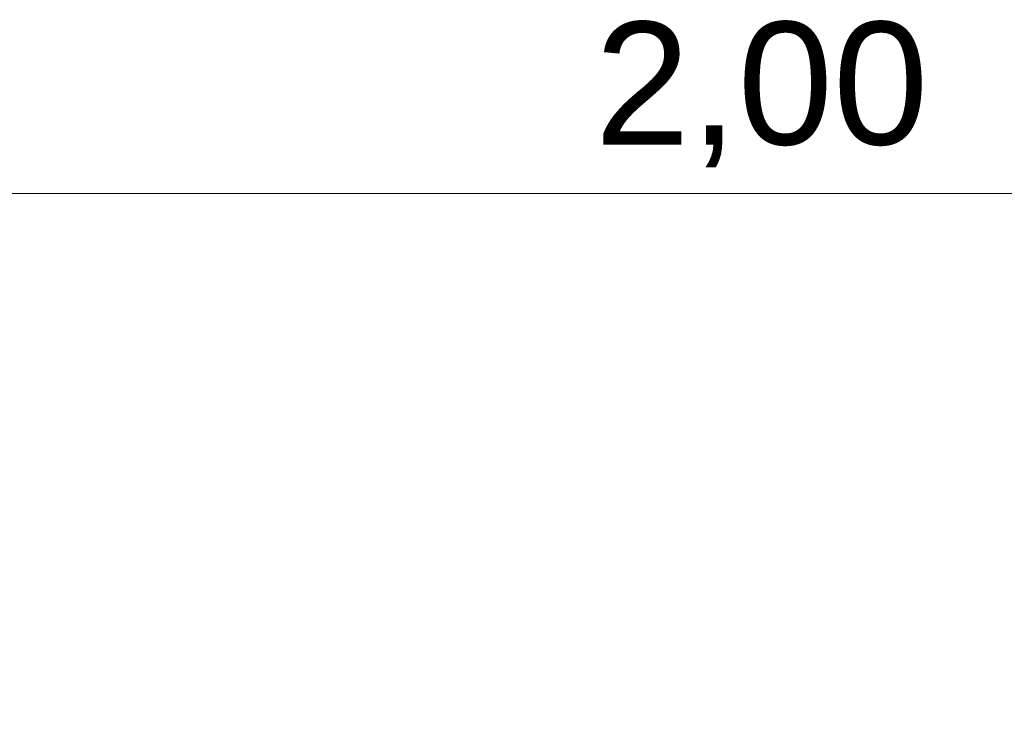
# Model space of a CAD drawing. Header units: metres. Extents: x -14.5 to 13.1, y -18.9 to 3.3.
# Tile 109 of 216: x 6.481 to 7.179, y -8.042 to -7.548. Entities that reach past the tile are written whole.
import ezdxf

# ---------------------------------------------------------------- set-up
doc = ezdxf.new("R2010")
doc.units = ezdxf.units.M
doc.layers.add('A-ANNO-DIMS', color=7, linetype='Continuous', lineweight=9)
doc.layers.add('A-ANNO-DIMS-58', color=7, linetype='Continuous', lineweight=9)
doc.styles.add('Arial', font='arial.ttf', dxfattribs={"height": 0.087})
doc.dimstyles.new('Com_linha__ref__contínua__-_Cor_Vermelha_Arial_1_5mm', dxfattribs={"dimscale": 0.3048, "dimtxt": 0.088763, "dimasz": 0.380577, "dimexe": 0.285433, "dimexo": 0.285433, "dimgap": 0.028543, "dimtad": 1, "dimrnd": 0.01, "dimzin": 0, "dimdsep": 46, "dimtxsty": 'Arial', "dimblk1": 'OBLIQUE', "dimblk2": 'OBLIQUE', "dimsah": 1, "dimcen": 0.09, "dimdle": 0.285433, "dimazin": 0, "dimtfac": 1, "dimtdec": 4, "dimtix": 1, "dimtmove": 0, "dimatfit": 3, "dimfxl": 1, "dimtvp": 1, "dimtolj": 1, "dimtzin": 0, "dimarcsym": 2})

# ---------------------------------------------------------------- blocks, each defined once
blk = doc.blocks.new('DIMBLOCK12-PLANTA DE COBERTURA')
at = {"layer": 'A-ANNO-DIMS-58', "color": 242, "true_color": 0xbd2b2e, "transparency": 16777216}
for p, q in [((6.00641, -7.67155), (6.00641, -7.58455)), ((8.00641, -7.67155), (8.00641, -7.58455)), ((6.00641, -7.67155), (6.06441, -7.61355)), ((8.00641, -7.67155), (8.06441, -7.61355)), ((6.00641, -7.67155), (5.94841, -7.72955)), ((6.00641, -7.67155), (8.09341, -7.67155)), ((6.00641, -7.67155), (6.00641, -8.14804)), ((8.00641, -7.67155), (7.94841, -7.72955)), ((8.00641, -7.67155), (8.00641, -8.14804))]:
    blk.add_line(p, q, dxfattribs=at)
at = {"layer": 'A-ANNO-DIMS-58', "color": 0, "transparency": 16777216, "insert": (6.88897, -7.54991), "char_height": 0.087, "width": 0.2818553, "attachment_point": 1, "line_spacing_factor": 0.941778, "style": 'Arial'}
blk.add_mtext('2,00', dxfattribs=at)
blk = doc.blocks.new('_Oblique')
at = {"color": 0, "linetype": 'ByBlock', "lineweight": -2}
blk.add_line((-0.5, -0.5), (0.5, 0.5), dxfattribs=at)

msp = doc.modelspace()

# ---------------------------------------------------------------- dimensions: what is measured, and where the dimension line sits
at = {"layer": 'A-ANNO-DIMS', "color": 242, "true_color": 0xbd2b2e}
dim = msp.add_linear_dim(base=(8.00641, -7.67155), p1=(6.00641, -8.23504), p2=(8.00641, -8.23504), dimstyle='Com_linha__ref__contínua__-_Cor_Vermelha_Arial_1_5mm', override={"dimpost": '<>', "dimfxl": 2}, dxfattribs=at)
dim.commit()
dim.dimension.update_dxf_attribs({"geometry": 'DIMBLOCK12-PLANTA DE COBERTURA', "text_midpoint": (7.00641, -7.61843)})

doc.saveas('drawing.dxf')
